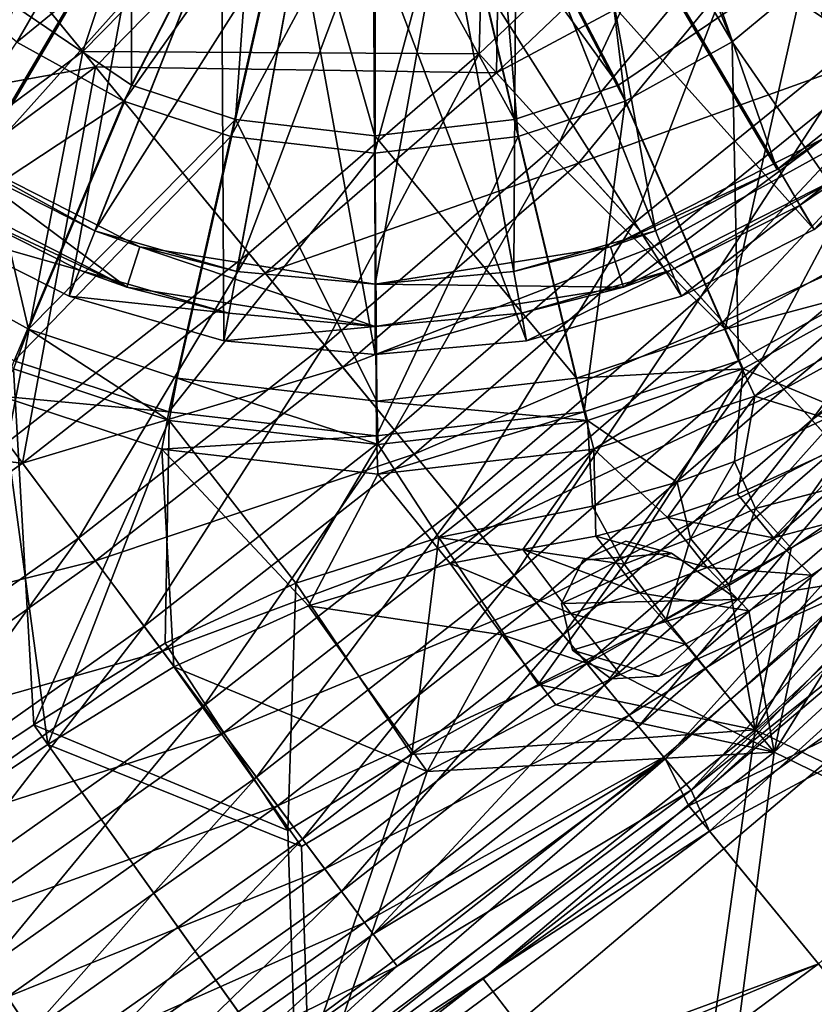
# Model space of a CAD drawing. Header units: metres. Extents: x 0 to 904, y -904 to 0.
# Tile 127 of 246: x 621 to 678, y -751 to -682. Entities that reach past the tile are written whole.
import ezdxf

# ---------------------------------------------------------------- set-up
doc = ezdxf.new("R2010")
doc.units = ezdxf.units.M

msp = doc.modelspace()

# ---------------------------------------------------------------- linework, layer by layer
at = {"layer": 'top01234'}
for points in [[(654.071472, -749.682861, 194.059708), (689.731995, -719.452454, 194.059708), (692.456726, -722.380859, 194.059708)], [(689.731995, -719.452454, 194.059708), (654.071472, -749.682861, 194.059708), (689.731995, -719.452515, 2032.059692)], [(654.071472, -749.682861, 194.059708), (654.071533, -749.682922, 2032.059692), (689.731995, -719.452515, 2032.059692)], [(689.731995, -719.452515, 2032.059692), (654.071533, -749.682922, 2032.059692), (692.456726, -722.38092, 2032.059692)], [(656.514343, -752.850281, 194.059708), (654.071472, -749.682861, 194.059708), (692.456726, -722.380859, 194.059708)], [(654.071533, -749.682922, 2032.059692), (656.514343, -752.850342, 2032.059692), (692.456726, -722.38092, 2032.059692)], [(656.514343, -752.850281, 194.059708), (692.456726, -722.380859, 194.059708), (656.514343, -752.850342, 2032.059692)], [(692.456726, -722.380859, 194.059708), (692.456726, -722.38092, 2032.059692), (656.514343, -752.850342, 2032.059692)], [(615.602966, -776.600952, 194.059708), (654.071472, -749.682861, 194.059708), (656.514343, -752.850281, 194.059708)], [(654.071472, -749.682861, 194.059708), (615.602966, -776.600952, 194.059708), (654.071533, -749.682922, 2032.059692)], [(615.602966, -776.600952, 194.059708), (615.603027, -776.601013, 2032.059692), (654.071533, -749.682922, 2032.059692)], [(654.071533, -749.682922, 2032.059692), (615.603027, -776.601013, 2032.059692), (656.514343, -752.850342, 2032.059692)]]:
    msp.add_3dface(points, dxfattribs=at)
at = {"layer": 'top0123413'}
for points in [[(629.104126, -663.526855, 81.960716), (615.646423, -677.156616, 88.931076), (629.125244, -686.31665, 88.651657)], [(637.914001, -669.159668, 81.782463), (629.104126, -663.526855, 81.960716), (629.125244, -686.31665, 88.651657)], [(671.7323, -683.250122, 85.433899), (661.540833, -665.911865, 78.530495), (663.864502, -663.861267, 78.527122)], [(678.021301, -678.018066, 85.42086), (671.7323, -683.250122, 85.433899), (663.864502, -663.861267, 78.527122)], [(621.000977, -683.253967, 86.060013), (614.71283, -678.022888, 86.202187), (631.016357, -665.914185, 78.907211)], [(621.000977, -683.253967, 86.060013), (631.016357, -665.914185, 78.907211), (637.696228, -669.619812, 78.77903)], [(664.146667, -687.448181, 85.475716), (654.860413, -669.61853, 78.567192), (661.540833, -665.911865, 78.530495)], [(671.7323, -683.250122, 85.433899), (664.146667, -687.448181, 85.475716), (661.540833, -665.911865, 78.530495)], [(637.914001, -669.159668, 81.782463), (629.125244, -686.31665, 88.651657), (636.508179, -688.754089, 88.530449)], [(640.742554, -670.008789, 81.737068), (637.914001, -669.159668, 81.782463), (636.508179, -688.754089, 88.530449)], [(654.716736, -669.158386, 81.575089), (651.888062, -670.007935, 81.59951), (663.674988, -686.314026, 88.225258)], [(654.716736, -669.158386, 81.575089), (663.674988, -686.314026, 88.225258), (677.155151, -677.151917, 88.171959)], [(628.585999, -687.450928, 85.914589), (621.000977, -683.253967, 86.060013), (637.696228, -669.619812, 78.77903)], [(628.585999, -687.450928, 85.914589), (637.696228, -669.619812, 78.77903), (640.583801, -670.486572, 78.732689)], [(640.742554, -670.008789, 81.737068), (636.508179, -688.754089, 88.530449), (646.399841, -689.893127, 88.394302)], [(646.315247, -670.654846, 81.660309), (640.742554, -670.008789, 81.737068), (646.399841, -689.893127, 88.394302)], [(651.888062, -670.007935, 81.59951), (646.315247, -670.654846, 81.660309), (656.291687, -688.752625, 88.286285)], [(651.888062, -670.007935, 81.59951), (656.291687, -688.752625, 88.286285), (663.674988, -686.314026, 88.225258)], [(656.548218, -689.957947, 85.538521), (651.972717, -670.485718, 78.592133), (654.860413, -669.61853, 78.567192)], [(664.146667, -687.448181, 85.475716), (656.548218, -689.957947, 85.538521), (654.860413, -669.61853, 78.567192)], [(636.184082, -689.959473, 85.789848), (628.585999, -687.450928, 85.914589), (640.583801, -670.486572, 78.732689)], [(636.184082, -689.959473, 85.789848), (640.583801, -670.486572, 78.732689), (646.278198, -671.146851, 78.654259)], [(646.366028, -691.13208, 85.649704), (646.278198, -671.146851, 78.654259), (651.972717, -670.485718, 78.592133)], [(646.315247, -670.654846, 81.660309), (646.399841, -689.893127, 88.394302), (656.291687, -688.752625, 88.286285)], [(656.548218, -689.957947, 85.538521), (646.366028, -691.13208, 85.649704), (651.972717, -670.485718, 78.592133)], [(646.366028, -691.13208, 85.649704), (636.184082, -689.959473, 85.789848), (646.278198, -671.146851, 78.654259)], [(697.776917, -681.768188, 98.657814), (703.60907, -671.229919, 98.715904), (677.155151, -677.151917, 88.171959)], [(621.830872, -703.609558, 99.325607), (615.646423, -677.156616, 88.931076), (611.293518, -697.779053, 99.527626)], [(629.125244, -686.31665, 88.651657), (615.646423, -677.156616, 88.931076), (621.830872, -703.609558, 99.325607)], [(677.155151, -677.151917, 88.171959), (663.674988, -686.314026, 88.225258), (671.233154, -703.605835, 98.715904)], [(677.155151, -677.151917, 88.171959), (671.233154, -703.605835, 98.715904), (681.771423, -697.773682, 98.657814)], [(690.508301, -690.505066, 98.639694), (697.776917, -681.768188, 98.657814), (677.155151, -677.151917, 88.171959)], [(690.508301, -690.505066, 98.639694), (677.155151, -677.151917, 88.171959), (681.771423, -697.773682, 98.657814)], [(683.146362, -699.784607, 96.578468), (671.7323, -683.250122, 85.433899), (678.021301, -678.018066, 85.42086)], [(609.867981, -699.790222, 97.482841), (621.000977, -683.253967, 86.060013), (628.585999, -687.450928, 85.914589)], [(672.189392, -705.848511, 96.638863), (664.146667, -687.448181, 85.475716), (671.7323, -683.250122, 85.433899)], [(683.146362, -699.784607, 96.578468), (672.189392, -705.848511, 96.638863), (671.7323, -683.250122, 85.433899)], [(636.508179, -688.754089, 88.530449), (629.125244, -686.31665, 88.651657), (621.830872, -703.609558, 99.325607)], [(663.674988, -686.314026, 88.225258), (656.291687, -688.752625, 88.286285), (671.233154, -703.605835, 98.715904)], [(620.824036, -705.852417, 97.272797), (609.867981, -699.790222, 97.482841), (628.585999, -687.450928, 85.914589)], [(620.824036, -705.852417, 97.272797), (628.585999, -687.450928, 85.914589), (636.184082, -689.959473, 85.789848)], [(661.227295, -709.47052, 96.729454), (656.548218, -689.957947, 85.538521), (664.146667, -687.448181, 85.475716)], [(672.189392, -705.848511, 96.638863), (661.227295, -709.47052, 96.729454), (664.146667, -687.448181, 85.475716)], [(636.508179, -688.754089, 88.530449), (621.830872, -703.609558, 99.325607), (632.374634, -707.091858, 99.152489)], [(646.531616, -708.723572, 98.957619), (636.508179, -688.754089, 88.530449), (632.374634, -707.091858, 99.152489)], [(646.399841, -689.893127, 88.394302), (636.508179, -688.754089, 88.530449), (646.531616, -708.723572, 98.957619)], [(656.291687, -688.752625, 88.286285), (646.399841, -689.893127, 88.394302), (660.688843, -707.089722, 98.803047)], [(671.233154, -703.605835, 98.715904), (656.291687, -688.752625, 88.286285), (660.688843, -707.089722, 98.803047)], [(631.785583, -709.472778, 97.092819), (620.824036, -705.852417, 97.272797), (636.184082, -689.959473, 85.789848)], [(631.785583, -709.472778, 97.092819), (636.184082, -689.959473, 85.789848), (646.366028, -691.13208, 85.649704)], [(646.506287, -711.169617, 96.890182), (646.366028, -691.13208, 85.649704), (656.548218, -689.957947, 85.538521)], [(660.688843, -707.089722, 98.803047), (646.399841, -689.893127, 88.394302), (646.531616, -708.723572, 98.957619)], [(661.227295, -709.47052, 96.729454), (646.506287, -711.169617, 96.890182), (656.548218, -689.957947, 85.538521)], [(646.506287, -711.169617, 96.890182), (631.785583, -709.472778, 97.092819), (646.366028, -691.13208, 85.649704)], [(621.830872, -703.609558, 99.325607), (611.293518, -697.779053, 99.527626), (620.76062, -706.433533, 107.906281)], [(681.771423, -697.773682, 98.657814), (671.233154, -703.605835, 98.715904), (683.555359, -700.319763, 107.206688)], [(673.328003, -708.356201, 104.233269), (672.189392, -705.848511, 96.638863), (683.146362, -699.784607, 96.578468)], [(684.730652, -702.045715, 104.170425), (673.328003, -708.356201, 104.233269), (683.146362, -699.784607, 96.578468)], [(671.233154, -703.605835, 98.715904), (672.51532, -706.429626, 107.26754), (683.555359, -700.319763, 107.206688)], [(672.51532, -706.429626, 107.26754), (679.593323, -709.374207, 107.143837), (683.555359, -700.319763, 107.206688)], [(684.730652, -702.045715, 104.170425), (681.651794, -710.941589, 104.098625), (673.328003, -708.356201, 104.233269)], [(621.830872, -703.609558, 99.325607), (620.76062, -706.433533, 107.906281), (631.804993, -710.081299, 107.724937)], [(632.374634, -707.091858, 99.152489), (621.830872, -703.609558, 99.325607), (631.804993, -710.081299, 107.724937)], [(671.233154, -703.605835, 98.715904), (660.688843, -707.089722, 98.803047), (672.51532, -706.429626, 107.26754)], [(673.36084, -732.02594, 163.059708), (709.630066, -749.320984, 163.059708), (703.603516, -703.600281, 163.059708)], [(684.425171, -713.418213, 134.748779), (673.36084, -732.02594, 163.059708), (703.603516, -703.600281, 163.059708)], [(674.715454, -733.596252, 160.059708), (685.996887, -715.37384, 132.079178), (705.381775, -705.37854, 160.059708)], [(711.637451, -751.550415, 160.059708), (674.715454, -733.596252, 160.059708), (705.381775, -705.37854, 160.059708)], [(592.283508, -751.406311, 107.702675), (622.216675, -731.673035, 107.576782), (620.76062, -706.433533, 107.906281)], [(619.873596, -708.360291, 104.89299), (620.824036, -705.852417, 97.272797), (631.785583, -709.472778, 97.092819)], [(622.216675, -731.673035, 107.576782), (631.804993, -710.081299, 107.724937), (620.76062, -706.433533, 107.906281)], [(660.688843, -707.089722, 98.803047), (661.470337, -710.079041, 107.358818), (672.51532, -706.429626, 107.26754)], [(661.921326, -712.125305, 104.327538), (661.227295, -709.47052, 96.729454), (672.189392, -705.848511, 96.638863)], [(661.470337, -710.079041, 107.358818), (667.828308, -714.466797, 107.226189), (672.51532, -706.429626, 107.26754)], [(673.328003, -708.356201, 104.233269), (661.921326, -712.125305, 104.327538), (672.189392, -705.848511, 96.638863)], [(667.828308, -714.466797, 107.226189), (671.891296, -712.989502, 107.194275), (672.51532, -706.429626, 107.26754)], [(672.51532, -706.429626, 107.26754), (671.891296, -712.989502, 107.194275), (679.593323, -709.374207, 107.143837)], [(632.374634, -707.091858, 99.152489), (631.804993, -710.081299, 107.724937), (646.637573, -711.791077, 107.52076)], [(646.531616, -708.723572, 98.957619), (632.374634, -707.091858, 99.152489), (646.637573, -711.791077, 107.52076)], [(660.688843, -707.089722, 98.803047), (646.531616, -708.723572, 98.957619), (661.470337, -710.079041, 107.358818)], [(593.167358, -752.875977, 104.673172), (619.873596, -708.360291, 104.89299), (623.211792, -733.069458, 104.546806)], [(619.873596, -708.360291, 104.89299), (631.279663, -712.127625, 104.705711), (623.211792, -733.069458, 104.546806)], [(631.279663, -712.127625, 104.705711), (619.873596, -708.360291, 104.89299), (631.785583, -709.472778, 97.092819)], [(673.328003, -708.356201, 104.233269), (667.138184, -716.972473, 104.203323), (661.921326, -712.125305, 104.327538)], [(673.328003, -708.356201, 104.233269), (672.115173, -715.308594, 104.16243), (667.138184, -716.972473, 104.203323)], [(681.651794, -710.941589, 104.098625), (672.115173, -715.308594, 104.16243), (673.328003, -708.356201, 104.233269)], [(646.531616, -708.723572, 98.957619), (646.637573, -711.791077, 107.52076), (661.470337, -710.079041, 107.358818)], [(631.279663, -712.127625, 104.705711), (631.785583, -709.472778, 97.092819), (646.506287, -711.169617, 96.890182)], [(646.600342, -713.893738, 104.494812), (646.506287, -711.169617, 96.890182), (661.227295, -709.47052, 96.729454)], [(661.921326, -712.125305, 104.327538), (646.600342, -713.893738, 104.494812), (661.227295, -709.47052, 96.729454)], [(679.593323, -709.374207, 107.143837), (671.891296, -712.989502, 107.194275), (673.386047, -716.324768, 120.68364)], [(684.425171, -713.418213, 134.748779), (679.593323, -709.374207, 107.143837), (673.386047, -716.324768, 120.68364)], [(622.216675, -731.673035, 107.576782), (631.534363, -725.878601, 107.533302), (631.804993, -710.081299, 107.724937)], [(631.534363, -725.878601, 107.533302), (640.795959, -721.610168, 107.471672), (631.804993, -710.081299, 107.724937)], [(631.804993, -710.081299, 107.724937), (640.795959, -721.610168, 107.471672), (646.637573, -711.791077, 107.52076)], [(646.637573, -711.791077, 107.52076), (650.925293, -718.386475, 107.386436), (661.470337, -710.079041, 107.358818)], [(650.925293, -718.386475, 107.386436), (661.819336, -716.153748, 107.279533), (661.470337, -710.079041, 107.358818)], [(661.470337, -710.079041, 107.358818), (661.819336, -716.153748, 107.279533), (667.828308, -714.466797, 107.226189)], [(646.600342, -713.893738, 104.494812), (631.279663, -712.127625, 104.705711), (646.506287, -711.169617, 96.890182)], [(674.668884, -718.407104, 118.134773), (672.115173, -715.308594, 104.16243), (681.651794, -710.941589, 104.098625)], [(681.651794, -710.941589, 104.098625), (685.996887, -715.37384, 132.079178), (674.668884, -718.407104, 118.134773)], [(640.795959, -721.610168, 107.471672), (650.925293, -718.386475, 107.386436), (646.637573, -711.791077, 107.52076)], [(623.211792, -733.069458, 104.546806), (631.279663, -712.127625, 104.705711), (632.128235, -727.542786, 104.504974)], [(631.279663, -712.127625, 104.705711), (641.693787, -723.236511, 104.440056), (632.128235, -727.542786, 104.504974)], [(641.693787, -723.236511, 104.440056), (631.279663, -712.127625, 104.705711), (646.600342, -713.893738, 104.494812)], [(651.742371, -720.225403, 104.353195), (646.600342, -713.893738, 104.494812), (661.921326, -712.125305, 104.327538)], [(656.894409, -719.228699, 104.30191), (651.742371, -720.225403, 104.353195), (661.921326, -712.125305, 104.327538)], [(661.921326, -712.125305, 104.327538), (662.055542, -718.278015, 104.249939), (656.894409, -719.228699, 104.30191)], [(667.138184, -716.972473, 104.203323), (662.055542, -718.278015, 104.249939), (661.921326, -712.125305, 104.327538)], [(671.891296, -712.989502, 107.194275), (667.828308, -714.466797, 107.226189), (668.777527, -718.447205, 120.801071)], [(673.386047, -716.324768, 120.68364), (671.891296, -712.989502, 107.194275), (668.777527, -718.447205, 120.801071)], [(675.91217, -719.146667, 134.917542), (673.36084, -732.02594, 163.059708), (684.425171, -713.418213, 134.748779)], [(673.386047, -716.324768, 120.68364), (675.91217, -719.146667, 134.917542), (684.425171, -713.418213, 134.748779)], [(651.742371, -720.225403, 104.353195), (641.693787, -723.236511, 104.440056), (646.600342, -713.893738, 104.494812)], [(667.828308, -714.466797, 107.226189), (661.819336, -716.153748, 107.279533), (664.073059, -720.28302, 120.935112)], [(668.777527, -718.447205, 120.801071), (667.828308, -714.466797, 107.226189), (664.073059, -720.28302, 120.935112)], [(667.138184, -716.972473, 104.203323), (672.115173, -715.308594, 104.16243), (674.668884, -718.407104, 118.134773)], [(685.996887, -715.37384, 132.079178), (677.357788, -721.045471, 132.111099), (674.668884, -718.407104, 118.134773)], [(677.357788, -721.045471, 132.111099), (685.996887, -715.37384, 132.079178), (674.715454, -733.596252, 160.059708)], [(664.073059, -720.28302, 120.935112), (661.819336, -716.153748, 107.279533), (650.925293, -718.386475, 107.386436)], [(668.777527, -718.447205, 120.801071), (671.515198, -721.761047, 135.033264), (673.386047, -716.324768, 120.68364)], [(671.515198, -721.761047, 135.033264), (675.91217, -719.146667, 134.917542), (673.386047, -716.324768, 120.68364)], [(662.055542, -718.278015, 104.249939), (667.138184, -716.972473, 104.203323), (669.958557, -720.505127, 118.165482)], [(669.958557, -720.505127, 118.165482), (667.138184, -716.972473, 104.203323), (674.668884, -718.407104, 118.134773)], [(656.894409, -719.228699, 104.30191), (662.055542, -718.278015, 104.249939), (665.159546, -722.296326, 118.200844)], [(665.159546, -722.296326, 118.200844), (662.055542, -718.278015, 104.249939), (669.958557, -720.505127, 118.165482)], [(640.795959, -721.610168, 107.471672), (649.009399, -733.765747, 135.677277), (650.925293, -718.386475, 107.386436)], [(649.009399, -733.765747, 135.677277), (657.968567, -728.804138, 135.471619), (650.925293, -718.386475, 107.386436)], [(650.925293, -718.386475, 107.386436), (657.968567, -728.804138, 135.471619), (664.073059, -720.28302, 120.935112)], [(664.073059, -720.28302, 120.935112), (667.038696, -724.206177, 135.1698), (668.777527, -718.447205, 120.801071)], [(667.038696, -724.206177, 135.1698), (671.515198, -721.761047, 135.033264), (668.777527, -718.447205, 120.801071)], [(674.668884, -718.407104, 118.134773), (677.357788, -721.045471, 132.111099), (669.958557, -720.505127, 118.165482)], [(660.291138, -723.779358, 118.240631), (651.742371, -720.225403, 104.353195), (656.894409, -719.228699, 104.30191)], [(660.291138, -723.779358, 118.240631), (656.894409, -719.228699, 104.30191), (665.159546, -722.296326, 118.200844)], [(673.36084, -732.02594, 163.059708), (675.91217, -719.146667, 134.917542), (671.515198, -721.761047, 135.033264)], [(641.693787, -723.236511, 104.440056), (651.742371, -720.225403, 104.353195), (655.423401, -725.288574, 118.279846)], [(655.423401, -725.288574, 118.279846), (651.742371, -720.225403, 104.353195), (660.291138, -723.779358, 118.240631)], [(657.968567, -728.804138, 135.471619), (667.038696, -724.206177, 135.1698), (664.073059, -720.28302, 120.935112)], [(669.958557, -720.505127, 118.165482), (672.906921, -723.591125, 132.131561), (665.159546, -722.296326, 118.200844)], [(677.357788, -721.045471, 132.111099), (672.906921, -723.591125, 132.131561), (669.958557, -720.505127, 118.165482)], [(672.906921, -723.591125, 132.131561), (677.357788, -721.045471, 132.111099), (674.715454, -733.596252, 160.059708)], [(631.534363, -725.878601, 107.533302), (640.231812, -739.157349, 135.793045), (640.795959, -721.610168, 107.471672)], [(640.231812, -739.157349, 135.793045), (649.009399, -733.765747, 135.677277), (640.795959, -721.610168, 107.471672)], [(667.038696, -724.206177, 135.1698), (673.36084, -732.02594, 163.059708), (671.515198, -721.761047, 135.033264)], [(665.159546, -722.296326, 118.200844), (668.385559, -725.937134, 132.154877), (660.291138, -723.779358, 118.240631)], [(672.906921, -723.591125, 132.131561), (668.385559, -725.937134, 132.154877), (665.159546, -722.296326, 118.200844)], [(632.128235, -727.542786, 104.504974), (641.693787, -723.236511, 104.440056), (650.111633, -734.98053, 132.249954)], [(641.693787, -723.236511, 104.440056), (655.423401, -725.288574, 118.279846), (650.111633, -734.98053, 132.249954)], [(663.807434, -728.085022, 132.180862), (655.423401, -725.288574, 118.279846), (660.291138, -723.779358, 118.240631)], [(668.385559, -725.937134, 132.154877), (663.807434, -728.085022, 132.180862), (660.291138, -723.779358, 118.240631)], [(668.385559, -725.937134, 132.154877), (672.906921, -723.591125, 132.131561), (674.715454, -733.596252, 160.059708)], [(673.36084, -732.02594, 163.059708), (667.038696, -724.206177, 135.1698), (657.968567, -728.804138, 135.471619)], [(650.111633, -734.98053, 132.249954), (655.423401, -725.288574, 118.279846), (659.216614, -730.235474, 132.206512)], [(659.216614, -730.235474, 132.206512), (655.423401, -725.288574, 118.279846), (663.807434, -728.085022, 132.180862)], [(631.534363, -725.878601, 107.533302), (622.216675, -731.673035, 107.576782), (640.231812, -739.157349, 135.793045)], [(663.807434, -728.085022, 132.180862), (668.385559, -725.937134, 132.154877), (674.715454, -733.596252, 160.059708)], [(623.211792, -733.069458, 104.546806), (632.128235, -727.542786, 104.504974), (641.181946, -740.289246, 132.282364)], [(632.128235, -727.542786, 104.504974), (650.111633, -734.98053, 132.249954), (641.181946, -740.289246, 132.282364)], [(674.715454, -733.596252, 160.059708), (659.216614, -730.235474, 132.206512), (663.807434, -728.085022, 132.180862)], [(649.009399, -733.765747, 135.677277), (673.36084, -732.02594, 163.059708), (657.968567, -728.804138, 135.471619)], [(650.111633, -734.98053, 132.249954), (659.216614, -730.235474, 132.206512), (674.715454, -733.596252, 160.059708)], [(640.806946, -757.759827, 163.059708), (622.216675, -731.673035, 107.576782), (592.283508, -751.406311, 107.702675)], [(622.216675, -731.673035, 107.576782), (640.806946, -757.759827, 163.059708), (640.231812, -739.157349, 135.793045)], [(640.806946, -757.759827, 163.059708), (666.004272, -784.648438, 163.059708), (673.36084, -732.02594, 163.059708)], [(640.806946, -757.759827, 163.059708), (673.36084, -732.02594, 163.059708), (649.009399, -733.765747, 135.677277)], [(666.004272, -784.648438, 163.059708), (709.630066, -749.320984, 163.059708), (673.36084, -732.02594, 163.059708)], [(623.211792, -733.069458, 104.546806), (641.812134, -759.170349, 160.059708), (593.167358, -752.875977, 104.673172)], [(623.211792, -733.069458, 104.546806), (641.181946, -740.289246, 132.282364), (641.812134, -759.170349, 160.059708)], [(641.812134, -759.170349, 160.059708), (650.111633, -734.98053, 132.249954), (674.715454, -733.596252, 160.059708)], [(667.767639, -787.0755, 160.059708), (641.812134, -759.170349, 160.059708), (674.715454, -733.596252, 160.059708)], [(711.637451, -751.550415, 160.059708), (667.767639, -787.0755, 160.059708), (674.715454, -733.596252, 160.059708)], [(640.231812, -739.157349, 135.793045), (640.806946, -757.759827, 163.059708), (649.009399, -733.765747, 135.677277)], [(641.181946, -740.289246, 132.282364), (650.111633, -734.98053, 132.249954), (641.812134, -759.170349, 160.059708)], [(666.004272, -784.648438, 175), (709.630066, -749.320984, 175), (666.004272, -784.648438, 163.059708)], [(709.630066, -749.320984, 175), (709.630066, -749.320984, 163.059708), (666.004272, -784.648438, 163.059708)], [(709.630066, -749.320984, 175), (666.004272, -784.648438, 175), (699.840088, -776.109253, 175)], [(608.471497, -778.966064, 163.059708), (640.806946, -757.759827, 163.059708), (592.283508, -751.406311, 107.702675)]]:
    msp.add_3dface(points, dxfattribs=at)
at = {"layer": 'top0123414'}
for points in [[(613.006348, -668.534058, 2166.531738), (640.218018, -640.218018, 2167.381836), (625.688049, -683.93457, 2158.056641)], [(640.218018, -640.218018, 2167.381836), (654.539734, -654.539734, 2159.276855), (625.688049, -683.93457, 2158.056641)], [(625.688049, -683.93457, 2158.056641), (654.539734, -654.539734, 2159.276855), (653.797241, -684.089661, 2146.195557)], [(654.539734, -654.539734, 2159.276855), (669.307434, -669.307434, 2146.195557), (653.797241, -684.089661, 2146.195557)], [(613.603027, -669.258728, 2169.381104), (626.577393, -685.014587, 2160.710449), (655.489929, -655.489929, 2161.959229)], [(655.489929, -655.489929, 2161.959229), (626.577393, -685.014587, 2160.710449), (655.025085, -685.441589, 2148.575684)], [(655.025085, -685.441589, 2148.575684), (670.598816, -670.598816, 2148.575684), (655.489929, -655.489929, 2161.959229)], [(682.06427, -682.06427, 2129.408203), (673.443359, -673.443359, 2141.431641), (690.346558, -659.479919, 2139.121094)], [(674.829468, -674.829468, 2143.702637), (683.65033, -683.65033, 2131.400391), (697.746887, -666.201111, 2133.423096)], [(613.006348, -668.534058, 2166.531738), (625.688049, -683.93457, 2158.056641), (592.129639, -708.916199, 2158.056641)], [(613.603027, -669.258728, 2169.381104), (581.537354, -693.129089, 2169.381104), (626.577393, -685.014587, 2160.710449)], [(653.797241, -684.089661, 2146.195557), (669.307434, -669.307434, 2146.195557), (659.479919, -690.346558, 2139.121094)], [(669.307434, -669.307434, 2146.195557), (673.443359, -673.443359, 2141.431641), (659.479919, -690.346558, 2139.121094)], [(674.829468, -674.829468, 2143.702637), (670.598816, -670.598816, 2148.575684), (655.025085, -685.441589, 2148.575684)], [(659.479919, -690.346558, 2139.121094), (673.443359, -673.443359, 2141.431641), (664.721191, -696.117432, 2131.384766)], [(673.443359, -673.443359, 2141.431641), (682.06427, -682.06427, 2129.408203), (664.721191, -696.117432, 2131.384766)], [(660.838928, -691.842834, 2141.337891), (674.829468, -674.829468, 2143.702637), (655.025085, -685.441589, 2148.575684)], [(683.65033, -683.65033, 2131.400391), (674.829468, -674.829468, 2143.702637), (660.838928, -691.842834, 2141.337891)], [(664.721191, -696.117432, 2131.384766), (682.06427, -682.06427, 2129.408203), (669.472412, -701.348694, 2123.07959)], [(682.06427, -682.06427, 2129.408203), (684.89093, -684.89093, 2124.687744), (669.472412, -701.348694, 2123.07959)], [(592.129639, -708.916199, 2158.056641), (625.688049, -683.93457, 2158.056641), (620.321838, -711.645447, 2146.195557)], [(620.321838, -711.645447, 2146.195557), (625.688049, -683.93457, 2158.056641), (637.455383, -698.22467, 2146.195557)], [(625.688049, -683.93457, 2158.056641), (653.797241, -684.089661, 2146.195557), (637.455383, -698.22467, 2146.195557)], [(637.455383, -698.22467, 2146.195557), (653.797241, -684.089661, 2146.195557), (642.828308, -704.749451, 2139.121094)], [(653.797241, -684.089661, 2146.195557), (659.479919, -690.346558, 2139.121094), (642.828308, -704.749451, 2139.121094)], [(666.201111, -697.746887, 2133.423096), (683.65033, -683.65033, 2131.400391), (660.838928, -691.842834, 2141.337891)], [(686.541748, -686.541748, 2126.571777), (683.65033, -683.65033, 2131.400391), (666.201111, -697.746887, 2133.423096)], [(581.537354, -693.129089, 2169.381104), (592.90918, -710.078003, 2160.710449), (626.577393, -685.014587, 2160.710449)], [(626.577393, -685.014587, 2160.710449), (592.90918, -710.078003, 2160.710449), (621.412537, -713.110229, 2148.575684)], [(638.616272, -699.63446, 2148.575684), (626.577393, -685.014587, 2160.710449), (621.412537, -713.110229, 2148.575684)], [(626.577393, -685.014587, 2160.710449), (638.616272, -699.63446, 2148.575684), (655.025085, -685.441589, 2148.575684)], [(655.025085, -685.441589, 2148.575684), (638.616272, -699.63446, 2148.575684), (660.838928, -691.842834, 2141.337891)], [(669.472412, -701.348694, 2123.07959), (684.89093, -684.89093, 2124.687744), (673.696472, -705.999634, 2114.308105)], [(684.89093, -684.89093, 2124.687744), (691.306763, -691.306763, 2111.942139), (673.696472, -705.999634, 2114.308105)], [(671.061951, -703.098877, 2124.92627), (686.541748, -686.541748, 2126.571777), (666.201111, -697.746887, 2133.423096)], [(693.106445, -693.106445, 2113.530273), (686.541748, -686.541748, 2126.571777), (671.061951, -703.098877, 2124.92627)], [(642.828308, -704.749451, 2139.121094), (659.479919, -690.346558, 2139.121094), (647.783875, -710.767456, 2131.384766)], [(659.479919, -690.346558, 2139.121094), (664.721191, -696.117432, 2131.384766), (647.783875, -710.767456, 2131.384766)], [(673.696472, -705.999634, 2114.308105), (691.306763, -691.306763, 2111.942139), (677.368896, -710.043091, 2105.177246)], [(691.306763, -691.306763, 2111.942139), (694.470276, -694.470276, 2104.201172), (677.368896, -710.043091, 2105.177246)], [(638.616272, -699.63446, 2148.575684), (644.11322, -706.309875, 2141.337891), (660.838928, -691.842834, 2141.337891)], [(660.838928, -691.842834, 2141.337891), (644.11322, -706.309875, 2141.337891), (666.201111, -697.746887, 2133.423096)], [(675.383545, -707.857178, 2115.952148), (693.106445, -693.106445, 2113.530273), (671.061951, -703.098877, 2124.92627)], [(696.342407, -696.342407, 2105.611816), (693.106445, -693.106445, 2113.530273), (675.383545, -707.857178, 2115.952148)], [(677.368896, -710.043091, 2105.177246), (694.470276, -694.470276, 2104.201172), (696.424255, -696.424255, 2098.706543)], [(647.783875, -710.767456, 2131.384766), (664.721191, -696.117432, 2131.384766), (652.276062, -716.222778, 2123.07959)], [(664.721191, -696.117432, 2131.384766), (669.472412, -701.348694, 2123.07959), (652.276062, -716.222778, 2123.07959)], [(679.140686, -711.993958, 2106.61084), (696.342407, -696.342407, 2105.611816), (675.383545, -707.857178, 2115.952148)], [(677.368896, -710.043091, 2105.177246), (696.424255, -696.424255, 2098.706543), (680.477539, -713.46582, 2095.796387)], [(644.11322, -706.309875, 2141.337891), (649.183167, -712.466736, 2133.423096), (666.201111, -697.746887, 2133.423096)], [(666.201111, -697.746887, 2133.423096), (649.183167, -712.466736, 2133.423096), (671.061951, -703.098877, 2124.92627)], [(625.369934, -718.424622, 2139.121094), (620.321838, -711.645447, 2146.195557), (637.455383, -698.22467, 2146.195557)], [(642.828308, -704.749451, 2139.121094), (625.369934, -718.424622, 2139.121094), (637.455383, -698.22467, 2146.195557)], [(638.616272, -699.63446, 2148.575684), (621.412537, -713.110229, 2148.575684), (644.11322, -706.309875, 2141.337891)], [(652.276062, -716.222778, 2123.07959), (669.472412, -701.348694, 2123.07959), (656.269897, -721.072815, 2114.308105)], [(669.472412, -701.348694, 2123.07959), (673.696472, -705.999634, 2114.308105), (656.269897, -721.072815, 2114.308105)], [(666.974182, -734.064758, 2076.706299), (702.139404, -702.139404, 2076.706299), (668.659058, -737.413208, 2063.059814)], [(683.022339, -716.267761, 2086.272217), (702.139404, -702.139404, 2076.706299), (666.974182, -734.064758, 2076.706299)], [(702.139404, -702.139404, 2076.706299), (704.724976, -704.724976, 2063.059814), (668.659058, -737.413208, 2063.059814)], [(649.183167, -712.466736, 2133.423096), (653.778992, -718.047913, 2124.92627), (671.061951, -703.098877, 2124.92627)], [(671.061951, -703.098877, 2124.92627), (653.778992, -718.047913, 2124.92627), (675.383545, -707.857178, 2115.952148)], [(668.816223, -736.301697, 2077.482666), (704.188416, -704.188416, 2077.482666), (684.924622, -718.362244, 2087.269531)], [(706.352722, -706.352722, 2066.059814), (704.188416, -704.188416, 2077.482666), (668.816223, -736.301697, 2077.482666)], [(630.026001, -724.677246, 2131.384766), (625.369934, -718.424622, 2139.121094), (642.828308, -704.749451, 2139.121094)], [(647.783875, -710.767456, 2131.384766), (630.026001, -724.677246, 2131.384766), (642.828308, -704.749451, 2139.121094)], [(668.659058, -737.413208, 2063.059814), (704.724976, -704.724976, 2063.059814), (714.970337, -714.970337, 2063.059814)], [(621.412537, -713.110229, 2148.575684), (626.577209, -720.045837, 2141.337891), (644.11322, -706.309875, 2141.337891)], [(644.11322, -706.309875, 2141.337891), (626.577209, -720.045837, 2141.337891), (649.183167, -712.466736, 2133.423096)], [(656.269897, -721.072815, 2114.308105), (673.696472, -705.999634, 2114.308105), (659.742126, -725.28949, 2105.177246)], [(673.696472, -705.999634, 2114.308105), (677.368896, -710.043091, 2105.177246), (659.742126, -725.28949, 2105.177246)], [(670.119446, -739.192627, 2066.059814), (706.352722, -706.352722, 2066.059814), (668.816223, -736.301697, 2077.482666)], [(706.352722, -706.352722, 2066.059814), (670.119446, -739.192627, 2066.059814), (714.970337, -714.970337, 2066.059814)], [(653.778992, -718.047913, 2124.92627), (657.865051, -723.009888, 2115.952148), (675.383545, -707.857178, 2115.952148)], [(675.383545, -707.857178, 2115.952148), (657.865051, -723.009888, 2115.952148), (679.140686, -711.993958, 2106.61084)], [(592.90918, -710.078003, 2160.710449), (603.460999, -725.80481, 2148.575684), (621.412537, -713.110229, 2148.575684)], [(659.742126, -725.28949, 2105.177246), (677.368896, -710.043091, 2105.177246), (662.681335, -728.858765, 2095.796387)], [(677.368896, -710.043091, 2105.177246), (680.477539, -713.46582, 2095.796387), (662.681335, -728.858765, 2095.796387)], [(634.246704, -730.345276, 2123.07959), (630.026001, -724.677246, 2131.384766), (647.783875, -710.767456, 2131.384766)], [(652.276062, -716.222778, 2123.07959), (634.246704, -730.345276, 2123.07959), (647.783875, -710.767456, 2131.384766)], [(620.321838, -711.645447, 2146.195557), (625.369934, -718.424622, 2139.121094), (607.152771, -731.307129, 2139.121094)], [(657.865051, -723.009888, 2115.952148), (661.417358, -727.323853, 2106.61084), (679.140686, -711.993958, 2106.61084)], [(679.140686, -711.993958, 2106.61084), (661.417358, -727.323853, 2106.61084), (682.321106, -715.495667, 2097.013428)], [(626.577209, -720.045837, 2141.337891), (631.340698, -726.442749, 2133.423096), (649.183167, -712.466736, 2133.423096)], [(649.183167, -712.466736, 2133.423096), (631.340698, -726.442749, 2133.423096), (653.778992, -718.047913, 2124.92627)], [(621.412537, -713.110229, 2148.575684), (603.460999, -725.80481, 2148.575684), (626.577209, -720.045837, 2141.337891)], [(662.681335, -728.858765, 2095.796387), (680.477539, -713.46582, 2095.796387), (665.087402, -731.780701, 2086.272217)], [(680.477539, -713.46582, 2095.796387), (683.022339, -716.267761, 2086.272217), (665.087402, -731.780701, 2086.272217)], [(661.417358, -727.323853, 2106.61084), (664.424377, -730.975525, 2097.013428), (682.321106, -715.495667, 2097.013428)], [(682.321106, -715.495667, 2097.013428), (664.424377, -730.975525, 2097.013428), (684.924622, -718.362244, 2087.269531)], [(677.850891, -748.613464, 2063.059814), (668.659058, -737.413208, 2063.059814), (714.970337, -714.970337, 2063.059814)], [(670.119446, -739.192627, 2066.059814), (677.850891, -748.613464, 2066.059814), (714.970337, -714.970337, 2066.059814)], [(637.999084, -735.384399, 2114.308105), (634.246704, -730.345276, 2123.07959), (652.276062, -716.222778, 2123.07959)], [(656.269897, -721.072815, 2114.308105), (637.999084, -735.384399, 2114.308105), (652.276062, -716.222778, 2123.07959)], [(665.087402, -731.780701, 2086.272217), (683.022339, -716.267761, 2086.272217), (666.974182, -734.064758, 2076.706299)], [(631.340698, -726.442749, 2133.423096), (635.658752, -732.241577, 2124.92627), (653.778992, -718.047913, 2124.92627)], [(653.778992, -718.047913, 2124.92627), (635.658752, -732.241577, 2124.92627), (657.865051, -723.009888, 2115.952148)], [(607.152771, -731.307129, 2139.121094), (625.369934, -718.424622, 2139.121094), (611.496216, -737.780762, 2131.384766)], [(625.369934, -718.424622, 2139.121094), (630.026001, -724.677246, 2131.384766), (611.496216, -737.780762, 2131.384766)], [(664.424377, -730.975525, 2097.013428), (666.885986, -733.964905, 2087.269531), (684.924622, -718.362244, 2087.269531)], [(666.885986, -733.964905, 2087.269531), (668.816223, -736.301697, 2077.482666), (684.924622, -718.362244, 2087.269531)], [(603.460999, -725.80481, 2148.575684), (608.278931, -732.985657, 2141.337891), (626.577209, -720.045837, 2141.337891)], [(626.577209, -720.045837, 2141.337891), (608.278931, -732.985657, 2141.337891), (631.340698, -726.442749, 2133.423096)], [(641.261475, -739.765442, 2105.177246), (637.999084, -735.384399, 2114.308105), (656.269897, -721.072815, 2114.308105)], [(659.742126, -725.28949, 2105.177246), (641.261475, -739.765442, 2105.177246), (656.269897, -721.072815, 2114.308105)], [(635.658752, -732.241577, 2124.92627), (639.497803, -737.397034, 2115.952148), (657.865051, -723.009888, 2115.952148)], [(657.865051, -723.009888, 2115.952148), (639.497803, -737.397034, 2115.952148), (661.417358, -727.323853, 2106.61084)], [(611.496216, -737.780762, 2131.384766), (630.026001, -724.677246, 2131.384766), (615.433594, -743.649109, 2123.07959)], [(630.026001, -724.677246, 2131.384766), (634.246704, -730.345276, 2123.07959), (615.433594, -743.649109, 2123.07959)], [(644.02301, -743.473938, 2095.796387), (641.261475, -739.765442, 2105.177246), (659.742126, -725.28949, 2105.177246)], [(662.681335, -728.858765, 2095.796387), (644.02301, -743.473938, 2095.796387), (659.742126, -725.28949, 2105.177246)], [(608.278931, -732.985657, 2141.337891), (612.722656, -739.608704, 2133.423096), (631.340698, -726.442749, 2133.423096)], [(631.340698, -726.442749, 2133.423096), (612.722656, -739.608704, 2133.423096), (635.658752, -732.241577, 2124.92627)], [(639.497803, -737.397034, 2115.952148), (642.835449, -741.87915, 2106.61084), (661.417358, -727.323853, 2106.61084)], [(661.417358, -727.323853, 2106.61084), (642.835449, -741.87915, 2106.61084), (664.424377, -730.975525, 2097.013428)], [(646.28363, -746.509766, 2086.272217), (644.02301, -743.473938, 2095.796387), (662.681335, -728.858765, 2095.796387)], [(665.087402, -731.780701, 2086.272217), (646.28363, -746.509766, 2086.272217), (662.681335, -728.858765, 2095.796387)], [(615.433594, -743.649109, 2123.07959), (634.246704, -730.345276, 2123.07959), (618.934082, -748.866455, 2114.308105)], [(634.246704, -730.345276, 2123.07959), (637.999084, -735.384399, 2114.308105), (618.934082, -748.866455, 2114.308105)], [(642.835449, -741.87915, 2106.61084), (645.660706, -745.673218, 2097.013428), (664.424377, -730.975525, 2097.013428)], [(664.424377, -730.975525, 2097.013428), (645.660706, -745.673218, 2097.013428), (666.885986, -733.964905, 2087.269531)], [(612.722656, -739.608704, 2133.423096), (616.750854, -745.612488, 2124.92627), (635.658752, -732.241577, 2124.92627)], [(635.658752, -732.241577, 2124.92627), (616.750854, -745.612488, 2124.92627), (639.497803, -737.397034, 2115.952148)], [(665.087402, -731.780701, 2086.272217), (666.974182, -734.064758, 2076.706299), (646.28363, -746.509766, 2086.272217)], [(628.312805, -762.845398, 2076.706299), (666.974182, -734.064758, 2076.706299), (629.562805, -766.408936, 2063.059814)], [(666.974182, -734.064758, 2076.706299), (628.312805, -762.845398, 2076.706299), (646.28363, -746.509766, 2086.272217)], [(666.974182, -734.064758, 2076.706299), (668.659058, -737.413208, 2063.059814), (629.562805, -766.408936, 2063.059814)], [(645.660706, -745.673218, 2097.013428), (647.973511, -748.779114, 2087.269531), (666.885986, -733.964905, 2087.269531)], [(647.973511, -748.779114, 2087.269531), (668.816223, -736.301697, 2077.482666), (666.885986, -733.964905, 2087.269531)], [(618.934082, -748.866455, 2114.308105), (637.999084, -735.384399, 2114.308105), (621.977417, -753.402344, 2105.177246)], [(637.999084, -735.384399, 2114.308105), (641.261475, -739.765442, 2105.177246), (621.977417, -753.402344, 2105.177246)], [(629.927307, -765.251709, 2077.482666), (668.816223, -736.301697, 2077.482666), (647.973511, -748.779114, 2087.269531)], [(670.119446, -739.192627, 2066.059814), (668.816223, -736.301697, 2077.482666), (629.927307, -765.251709, 2077.482666)], [(616.750854, -745.612488, 2124.92627), (620.332214, -750.950195, 2115.952148), (639.497803, -737.397034, 2115.952148)], [(639.497803, -737.397034, 2115.952148), (620.332214, -750.950195, 2115.952148), (642.835449, -741.87915, 2106.61084)], [(629.562805, -766.408936, 2063.059814), (668.659058, -737.413208, 2063.059814), (677.850891, -748.613464, 2063.059814)], [(630.841736, -768.322937, 2066.059814), (670.119446, -739.192627, 2066.059814), (629.927307, -765.251709, 2077.482666)], [(670.119446, -739.192627, 2066.059814), (630.841736, -768.322937, 2066.059814), (677.850891, -748.613464, 2066.059814)], [(621.977417, -753.402344, 2105.177246), (641.261475, -739.765442, 2105.177246), (624.553589, -757.241882, 2095.796387)], [(641.261475, -739.765442, 2105.177246), (644.02301, -743.473938, 2095.796387), (624.553589, -757.241882, 2095.796387)], [(620.332214, -750.950195, 2115.952148), (623.44574, -755.590759, 2106.61084), (642.835449, -741.87915, 2106.61084)], [(642.835449, -741.87915, 2106.61084), (623.44574, -755.590759, 2106.61084), (645.660706, -745.673218, 2097.013428)], [(624.553589, -757.241882, 2095.796387), (644.02301, -743.473938, 2095.796387), (626.662476, -760.385071, 2086.272217)], [(644.02301, -743.473938, 2095.796387), (646.28363, -746.509766, 2086.272217), (626.662476, -760.385071, 2086.272217)], [(623.44574, -755.590759, 2106.61084), (626.08136, -759.518921, 2097.013428), (645.660706, -745.673218, 2097.013428)], [(626.08136, -759.518921, 2097.013428), (647.973511, -748.779114, 2087.269531), (645.660706, -745.673218, 2097.013428)], [(646.28363, -746.509766, 2086.272217), (628.312805, -762.845398, 2076.706299), (626.662476, -760.385071, 2086.272217)], [(621.977417, -753.402344, 2105.177246), (601.947937, -766.135864, 2105.177246), (618.934082, -748.866455, 2114.308105)], [(626.08136, -759.518921, 2097.013428), (628.238892, -762.734619, 2087.269531), (647.973511, -748.779114, 2087.269531)], [(628.238892, -762.734619, 2087.269531), (629.927307, -765.251709, 2077.482666), (647.973511, -748.779114, 2087.269531)], [(637.61261, -778.456238, 2063.059814), (629.562805, -766.408936, 2063.059814), (677.850891, -748.613464, 2063.059814)], [(630.841736, -768.322937, 2066.059814), (637.61261, -778.456238, 2066.059814), (677.850891, -748.613464, 2066.059814)], [(694.53717, -769.214966, 2066.059814), (677.850891, -748.613464, 2066.059814), (637.61261, -778.456238, 2066.059814)], [(677.850891, -748.613464, 2063.059814), (692.765991, -766.787598, 2063.059814), (637.61261, -778.456238, 2063.059814)], [(620.332214, -750.950195, 2115.952148), (600.425598, -763.60553, 2115.952148), (623.44574, -755.590759, 2106.61084)]]:
    msp.add_3dface(points, dxfattribs=at)
at = {"layer": 'top0123428'}
for points in [[(684.604248, -684.6026, 108.060753), (665.596375, -665.594727, 111.860817), (669.118774, -661.258484, 111.860817)], [(692.291809, -674.911377, 108.060753), (684.604248, -684.6026, 108.060753), (669.118774, -661.258484, 111.860817)], [(596.300415, -677.547119, 110.13121), (604.701233, -688.138123, 110.13121), (621.601807, -662.644775, 114.627357)], [(604.701233, -688.138123, 110.13121), (625.453308, -667.386047, 114.627357), (621.601807, -662.644775, 114.627357)], [(608.236755, -684.6026, 108.060745), (600.549194, -674.911377, 108.060745), (627.244629, -665.594727, 111.860817)], [(608.236755, -684.6026, 108.060745), (627.244629, -665.594727, 111.860817), (631.580872, -669.117126, 111.860817)], [(674.913025, -692.290161, 108.060745), (661.260132, -669.117126, 111.860817), (665.596375, -665.594727, 111.860817)], [(684.604248, -684.6026, 108.060753), (674.913025, -692.290161, 108.060745), (665.596375, -665.594727, 111.860817)], [(604.701233, -688.138123, 110.13121), (615.292236, -696.53894, 110.13121), (625.453308, -667.386047, 114.627357)], [(615.292236, -696.53894, 110.13121), (630.19458, -671.237549, 114.627357), (625.453308, -667.386047, 114.627357)], [(688.139771, -688.138123, 110.131218), (667.387695, -667.386047, 114.627357), (662.646423, -671.237549, 114.627357)], [(688.139771, -688.138123, 110.131218), (696.540588, -677.547119, 110.131218), (667.387695, -667.386047, 114.627357)], [(617.927979, -692.290161, 108.060745), (608.236755, -684.6026, 108.060745), (631.580872, -669.117126, 111.860817)], [(617.927979, -692.290161, 108.060745), (631.580872, -669.117126, 111.860817), (636.438232, -671.633545, 111.860817)], [(666.29718, -696.627563, 108.060745), (656.402771, -671.633545, 111.860817), (661.260132, -669.117126, 111.860817)], [(674.913025, -692.290161, 108.060745), (666.29718, -696.627563, 108.060745), (661.260132, -669.117126, 111.860817)], [(615.292236, -696.53894, 110.13121), (624.70343, -701.276489, 110.13121), (630.19458, -671.237549, 114.627357)], [(624.70343, -701.276489, 110.13121), (635.505676, -673.989014, 114.627357), (630.19458, -671.237549, 114.627357)], [(677.548767, -696.53894, 110.131218), (662.646423, -671.237549, 114.627357), (657.335266, -673.989014, 114.627357)], [(677.548767, -696.53894, 110.131218), (688.139771, -688.138123, 110.131218), (662.646423, -671.237549, 114.627357)], [(626.543823, -696.627563, 108.060745), (617.927979, -692.290161, 108.060745), (636.438232, -671.633545, 111.860817)], [(626.543823, -696.627563, 108.060745), (636.438232, -671.633545, 111.860817), (641.485901, -673.0849, 111.860817)], [(656.246826, -699.517273, 108.060745), (651.355103, -673.0849, 111.860817), (656.402771, -671.633545, 111.860817)], [(666.29718, -696.627563, 108.060745), (656.246826, -699.517273, 108.060745), (656.402771, -671.633545, 111.860817)], [(636.594177, -699.517273, 108.060745), (626.543823, -696.627563, 108.060745), (641.485901, -673.0849, 111.860817)], [(636.594177, -699.517273, 108.060745), (641.485901, -673.0849, 111.860817), (646.420471, -673.537598, 111.860817)], [(646.420471, -700.418823, 108.060745), (636.594177, -699.517273, 108.060745), (646.420471, -673.537598, 111.860817)], [(656.246826, -699.517273, 108.060745), (646.420471, -700.418823, 108.060745), (651.355103, -673.0849, 111.860817)], [(646.420471, -700.418823, 108.060745), (646.420471, -673.537598, 111.860817), (651.355103, -673.0849, 111.860817)], [(624.70343, -701.276489, 110.13121), (635.684326, -704.433716, 110.13121), (635.505676, -673.989014, 114.627357)], [(635.684326, -704.433716, 110.13121), (641.024902, -675.575928, 114.627357), (635.505676, -673.989014, 114.627357)], [(668.137573, -701.276489, 110.131218), (657.335266, -673.989014, 114.627357), (651.816101, -675.575928, 114.627357)], [(668.137573, -701.276489, 110.131218), (677.548767, -696.53894, 110.131218), (657.335266, -673.989014, 114.627357)], [(635.684326, -704.433716, 110.13121), (646.420471, -705.418762, 110.13121), (641.024902, -675.575928, 114.627357)], [(646.420471, -705.418762, 110.13121), (646.420471, -676.070984, 114.627357), (641.024902, -675.575928, 114.627357)], [(657.156677, -704.433716, 110.13121), (651.816101, -675.575928, 114.627357), (646.420471, -676.070984, 114.627357)], [(657.156677, -704.433716, 110.13121), (668.137573, -701.276489, 110.131218), (651.816101, -675.575928, 114.627357)], [(646.420471, -705.418762, 110.13121), (657.156677, -704.433716, 110.13121), (646.420471, -676.070984, 114.627357)], [(674.913025, -692.290161, 108.060745), (684.604248, -684.6026, 108.060753), (678.160889, -690.105774, 100.187859)], [(676.494507, -694.839478, 107.475967), (686.725586, -686.723938, 107.475967), (677.548767, -696.53894, 107.067848)], [(679.924255, -692.532837, 100.187859), (686.725586, -686.723938, 107.475967), (676.494507, -694.839478, 107.475967)], [(686.725586, -686.723938, 107.475967), (688.139771, -688.138123, 107.067848), (677.548767, -696.53894, 107.067848)], [(677.548767, -696.53894, 110.131218), (677.548767, -696.53894, 107.067848), (688.139771, -688.138123, 107.067848)], [(677.548767, -696.53894, 110.131218), (688.139771, -688.138123, 107.067848), (688.139771, -688.138123, 110.131218)], [(628.806519, -700.629089, 100.187859), (612.916748, -692.532837, 100.187859), (614.680115, -690.105774, 100.187859)], [(629.733582, -697.775879, 100.187859), (614.680115, -690.105774, 100.187859), (626.543823, -696.627563, 108.060745)], [(626.543823, -696.627563, 108.060745), (614.680115, -690.105774, 100.187859), (617.927979, -692.290161, 108.060745)], [(629.733582, -697.775879, 100.187859), (628.806519, -700.629089, 100.187859), (614.680115, -690.105774, 100.187859)], [(663.107422, -697.775879, 100.187859), (674.913025, -692.290161, 108.060745), (678.160889, -690.105774, 100.187859)], [(664.034485, -700.629089, 100.187859), (663.107422, -697.775879, 100.187859), (678.160889, -690.105774, 100.187859)], [(679.924255, -692.532837, 100.187859), (664.034485, -700.629089, 100.187859), (678.160889, -690.105774, 100.187859)], [(666.29718, -696.627563, 108.060745), (674.913025, -692.290161, 108.060745), (663.107422, -697.775879, 100.187859)], [(628.806519, -700.629089, 100.187859), (616.346497, -694.839478, 107.47596), (612.916748, -692.532837, 100.187859)], [(664.034485, -700.629089, 100.187859), (679.924255, -692.532837, 100.187859), (667.401428, -699.416992, 107.47596)], [(667.401428, -699.416992, 107.47596), (679.924255, -692.532837, 100.187859), (676.494507, -694.839478, 107.475967)], [(615.292236, -696.53894, 107.067841), (616.346497, -694.839478, 107.47596), (625.439575, -699.416992, 107.47596)], [(625.439575, -699.416992, 107.47596), (616.346497, -694.839478, 107.47596), (628.806519, -700.629089, 100.187859)], [(667.401428, -699.416992, 107.47596), (676.494507, -694.839478, 107.475967), (668.137573, -701.276489, 107.067848)], [(676.494507, -694.839478, 107.475967), (677.548767, -696.53894, 107.067848), (668.137573, -701.276489, 107.067848)], [(624.70343, -701.276489, 107.067841), (615.292236, -696.53894, 107.067841), (625.439575, -699.416992, 107.47596)], [(624.70343, -701.276489, 107.067841), (624.70343, -701.276489, 110.13121), (615.292236, -696.53894, 107.067841)], [(624.70343, -701.276489, 110.13121), (615.292236, -696.53894, 110.13121), (615.292236, -696.53894, 107.067841)], [(636.594177, -699.517273, 108.060745), (629.733582, -697.775879, 100.187859), (626.543823, -696.627563, 108.060745)], [(656.246826, -699.517273, 108.060745), (666.29718, -696.627563, 108.060745), (663.107422, -697.775879, 100.187859)], [(668.137573, -701.276489, 110.131218), (668.137573, -701.276489, 107.067848), (677.548767, -696.53894, 110.131218)], [(668.137573, -701.276489, 107.067848), (677.548767, -696.53894, 107.067848), (677.548767, -696.53894, 110.131218)], [(646.420471, -703.418823, 100.187859), (628.806519, -700.629089, 100.187859), (629.733582, -697.775879, 100.187859)], [(646.420471, -700.418823, 100.187859), (629.733582, -697.775879, 100.187859), (636.594177, -699.517273, 108.060745)], [(646.420471, -700.418823, 100.187859), (646.420471, -703.418823, 100.187859), (629.733582, -697.775879, 100.187859)], [(656.246826, -699.517273, 108.060745), (663.107422, -697.775879, 100.187859), (646.420471, -700.418823, 100.187859)], [(663.107422, -697.775879, 100.187859), (664.034485, -700.629089, 100.187859), (646.420471, -700.418823, 100.187859)], [(624.70343, -701.276489, 107.067841), (625.439575, -699.416992, 107.47596), (636.048279, -702.467163, 107.47596)], [(636.048279, -702.467163, 107.47596), (625.439575, -699.416992, 107.47596), (628.806519, -700.629089, 100.187859)], [(656.792725, -702.467163, 107.47596), (667.401428, -699.416992, 107.47596), (657.156677, -704.433716, 107.067848)], [(656.792725, -702.467163, 107.47596), (664.034485, -700.629089, 100.187859), (667.401428, -699.416992, 107.47596)], [(667.401428, -699.416992, 107.47596), (668.137573, -701.276489, 107.067848), (657.156677, -704.433716, 107.067848)], [(646.420471, -700.418823, 108.060745), (646.420471, -700.418823, 100.187859), (636.594177, -699.517273, 108.060745)], [(646.420471, -700.418823, 108.060745), (656.246826, -699.517273, 108.060745), (646.420471, -700.418823, 100.187859)], [(636.048279, -702.467163, 107.47596), (628.806519, -700.629089, 100.187859), (646.420471, -703.418823, 100.187859)], [(664.034485, -700.629089, 100.187859), (646.420471, -703.418823, 100.187859), (646.420471, -700.418823, 100.187859)], [(646.420471, -703.418823, 100.187859), (664.034485, -700.629089, 100.187859), (656.792725, -702.467163, 107.47596)], [(635.684326, -704.433716, 107.067848), (624.70343, -701.276489, 107.067841), (636.048279, -702.467163, 107.47596)], [(635.684326, -704.433716, 110.13121), (624.70343, -701.276489, 110.13121), (635.684326, -704.433716, 107.067848)], [(624.70343, -701.276489, 110.13121), (624.70343, -701.276489, 107.067841), (635.684326, -704.433716, 107.067848)], [(657.156677, -704.433716, 107.067848), (668.137573, -701.276489, 107.067848), (657.156677, -704.433716, 110.13121)], [(668.137573, -701.276489, 107.067848), (668.137573, -701.276489, 110.131218), (657.156677, -704.433716, 110.13121)], [(635.684326, -704.433716, 107.067848), (636.048279, -702.467163, 107.47596), (646.420471, -703.418823, 107.47596)], [(646.420471, -703.418823, 107.47596), (636.048279, -702.467163, 107.47596), (646.420471, -703.418823, 100.187859)], [(646.420471, -703.418823, 107.47596), (656.792725, -702.467163, 107.47596), (646.420471, -705.418762, 107.067848)], [(656.792725, -702.467163, 107.47596), (657.156677, -704.433716, 107.067848), (646.420471, -705.418762, 107.067848)], [(646.420471, -703.418823, 107.47596), (646.420471, -703.418823, 100.187859), (656.792725, -702.467163, 107.47596)], [(646.420471, -705.418762, 107.067848), (635.684326, -704.433716, 107.067848), (646.420471, -703.418823, 107.47596)], [(646.420471, -705.418762, 110.13121), (635.684326, -704.433716, 110.13121), (646.420471, -705.418762, 107.067848)], [(635.684326, -704.433716, 110.13121), (635.684326, -704.433716, 107.067848), (646.420471, -705.418762, 107.067848)], [(646.420471, -705.418762, 107.067848), (657.156677, -704.433716, 107.067848), (646.420471, -705.418762, 110.13121)], [(657.156677, -704.433716, 107.067848), (657.156677, -704.433716, 110.13121), (646.420471, -705.418762, 110.13121)]]:
    msp.add_3dface(points, dxfattribs=at)
at = {"layer": 'top0123429'}
for points in [[(682.375732, -721.15509, 1189.941528), (681.625244, -709.206604, 1189.941528), (672.118286, -722.783936, 1189.941528)], [(681.625244, -709.206604, 1189.941528), (681.625244, -709.206604, 1036.941528), (672.118286, -722.783936, 1189.941528)], [(681.625244, -709.206604, 1036.941528), (672.118286, -722.783936, 1036.941528), (672.118286, -722.783936, 1189.941528)], [(681.625244, -709.206604, 1036.941528), (682.375732, -721.15509, 1036.941528), (672.118286, -722.783936, 1036.941528)], [(664.19043, -718.633179, 1189.941528), (661.141113, -719.997864, 1189.941528), (667.418579, -719.493469, 1189.941528)], [(664.19043, -718.633179, 1036.941528), (661.141113, -719.997864, 1036.941528), (664.19043, -718.633179, 1189.941528)], [(661.141113, -719.997864, 1036.941528), (661.141113, -719.997864, 1189.941528), (664.19043, -718.633179, 1189.941528)], [(661.141113, -719.997864, 1036.941528), (664.19043, -718.633179, 1036.941528), (667.418579, -719.493469, 1036.941528)], [(667.418579, -719.493469, 1036.941528), (664.19043, -718.633179, 1036.941528), (667.418579, -719.493469, 1189.941528)], [(664.19043, -718.633179, 1036.941528), (664.19043, -718.633179, 1189.941528), (667.418579, -719.493469, 1189.941528)], [(661.141113, -719.997864, 1189.941528), (659.623108, -723.051941, 1189.941528), (667.418579, -719.493469, 1189.941528)], [(667.418579, -719.493469, 1189.941528), (659.623108, -723.051941, 1189.941528), (672.118286, -722.783936, 1189.941528)], [(659.623108, -723.051941, 1036.941528), (667.418579, -719.493469, 1036.941528), (672.118286, -722.783936, 1036.941528)], [(659.623108, -723.051941, 1036.941528), (661.141113, -719.997864, 1036.941528), (667.418579, -719.493469, 1036.941528)], [(672.118286, -722.783936, 1036.941528), (667.418579, -719.493469, 1036.941528), (672.118286, -722.783936, 1189.941528)], [(667.418579, -719.493469, 1036.941528), (667.418579, -719.493469, 1189.941528), (672.118286, -722.783936, 1189.941528)], [(661.141113, -719.997864, 1036.941528), (659.623108, -723.051941, 1036.941528), (661.141113, -719.997864, 1189.941528)], [(659.623108, -723.051941, 1036.941528), (659.623108, -723.051941, 1189.941528), (661.141113, -719.997864, 1189.941528)], [(666.552246, -728.21637, 1189.941528), (682.375732, -721.15509, 1189.941528), (672.118286, -722.783936, 1189.941528)], [(666.552246, -728.21637, 1189.941528), (666.552246, -728.21637, 1036.941528), (682.375732, -721.15509, 1189.941528)], [(666.552246, -728.21637, 1036.941528), (682.375732, -721.15509, 1036.941528), (682.375732, -721.15509, 1189.941528)], [(682.375732, -721.15509, 1036.941528), (666.552246, -728.21637, 1036.941528), (672.118286, -722.783936, 1036.941528)], [(659.623108, -723.051941, 1189.941528), (660.414856, -726.36676, 1189.941528), (672.118286, -722.783936, 1189.941528)], [(660.414856, -726.36676, 1036.941528), (659.623108, -723.051941, 1036.941528), (672.118286, -722.783936, 1036.941528)], [(659.623108, -723.051941, 1036.941528), (660.414856, -726.36676, 1036.941528), (659.623108, -723.051941, 1189.941528)], [(660.414856, -726.36676, 1036.941528), (660.414856, -726.36676, 1189.941528), (659.623108, -723.051941, 1189.941528)], [(672.118286, -722.783936, 1189.941528), (660.414856, -726.36676, 1189.941528), (666.552246, -728.21637, 1189.941528)], [(672.118286, -722.783936, 1036.941528), (666.552246, -728.21637, 1036.941528), (660.414856, -726.36676, 1036.941528)], [(660.414856, -726.36676, 1189.941528), (663.14856, -728.404541, 1189.941528), (666.552246, -728.21637, 1189.941528)], [(660.414856, -726.36676, 1036.941528), (663.14856, -728.404541, 1036.941528), (660.414856, -726.36676, 1189.941528)], [(663.14856, -728.404541, 1036.941528), (663.14856, -728.404541, 1189.941528), (660.414856, -726.36676, 1189.941528)], [(666.552246, -728.21637, 1036.941528), (663.14856, -728.404541, 1036.941528), (660.414856, -726.36676, 1036.941528)], [(663.14856, -728.404541, 1036.941528), (666.552246, -728.21637, 1036.941528), (663.14856, -728.404541, 1189.941528)], [(666.552246, -728.21637, 1036.941528), (666.552246, -728.21637, 1189.941528), (663.14856, -728.404541, 1189.941528)]]:
    msp.add_3dface(points, dxfattribs=at)

doc.saveas('drawing.dxf')
